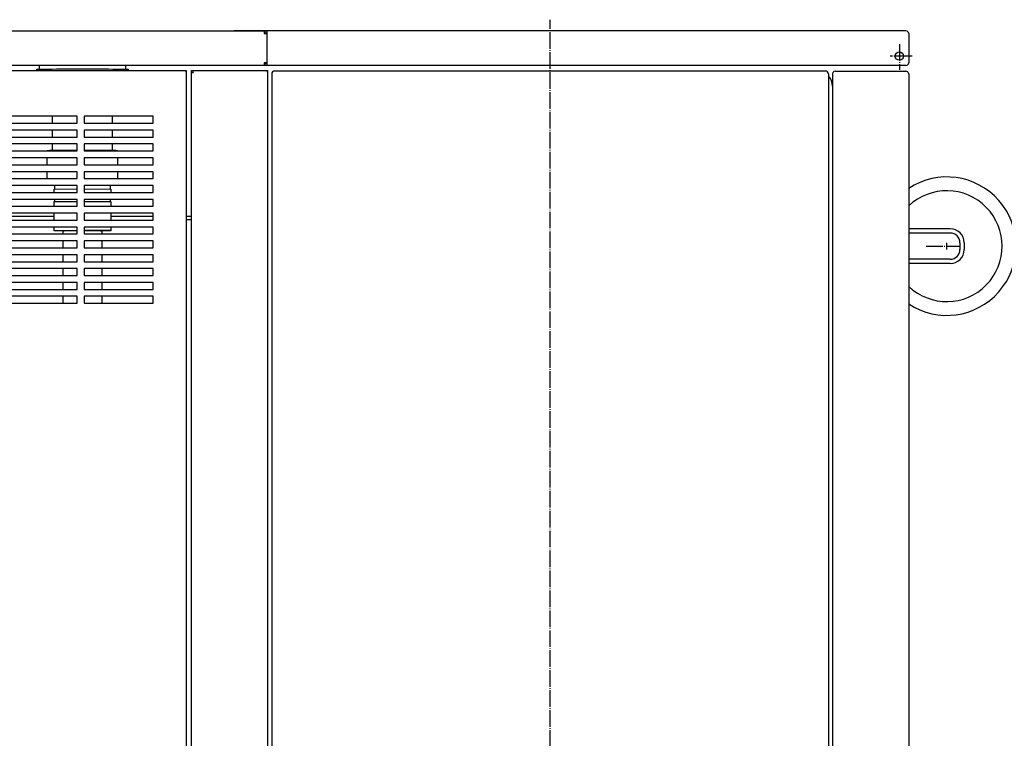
# Model space of a CAD drawing. Extents: x -1763 to 4575, y -3429 to 1051.
# Tile 24 of 80: x -1343 to -1165, y 16 to 146. Entities that reach past the tile are written whole.
import ezdxf

# ---------------------------------------------------------------- set-up
doc = ezdxf.new("R2010")
doc.units = 0
doc.linetypes.add('DOT_CENTER', pattern=[14, 12, -1, 0, -1])
doc.layers.get('0').update_dxf_attribs({"linetype": 'CONTINUOUS'})
for name, color, linetype in [('1', 7, 'CONTINUOUS'), ('KONTUR', 7, 'CONTINUOUS'), ('MASLINIE', 7, 'CONTINUOUS'), ('MITTELLI', 7, 'CONTINUOUS'), ('VERDECKT', 7, 'CONTINUOUS')]:
    doc.layers.add(name, color=color, linetype=linetype)

# ---------------------------------------------------------------- blocks, each defined once
blk = doc.blocks.new('RACK_TOP__S', base_point=(996.28, 4346.99))
at = {"layer": '1', "color": 7, "linetype": 'CONTINUOUS'}
for p, q in [((43.78, 4946.49), (45.43, 4946.49)), ((43.78, 4944.49), (43.78, 4946.49)), ((43.78, 4944.49), (45, 4944.49)), ((43.78, 4349.49), (43.78, 4944.49)), ((45, 4945.27), (45, 4944.49)), ((45.43, 4945.27), (45, 4945.27)), ((45, 4944.49), (45.78, 4944.49)), ((45.43, 4946.49), (45.78, 4946.49)), ((45.43, 4946.49), (45.43, 4945.27)), ((45.78, 4945.27), (45.43, 4945.27)), ((45.78, 4946.49), (66.78, 4946.49)), ((45.78, 4945.27), (45.78, 4946.49)), ((45.78, 4944.49), (45.78, 4945.27)), ((66.78, 4946.49), (67.38, 4946.49)), ((66.78, 4946.49), (66.78, 4945.27)), ((66.78, 4945.27), (66.78, 4944.49)), ((67.38, 4945.27), (66.78, 4945.27)), ((67.38, 4945.27), (66.78, 4945.27)), ((66.78, 4944.49), (67.56, 4944.49)), ((67.38, 4946.49), (68.78, 4946.49)), ((67.38, 4946.49), (67.38, 4945.27)), ((67.56, 4945.27), (67.38, 4945.27)), ((67.56, 4945.09), (67.56, 4945.27)), ((67.56, 4945.09), (68.78, 4945.09)), ((67.56, 4944.49), (67.56, 4945.09)), ((67.56, 4944.49), (68.78, 4944.49)), ((68.78, 4946.49), (68.78, 4945.09)), ((68.78, 4945.09), (68.78, 4944.49)), ((68.78, 4944.49), (68.78, 4349.49)), ((72.48, 4946.64), (72.48, 4946.99)), ((72.48, 4946.99), (73.68, 4946.99)), ((72.48, 4946.64), (73.68, 4946.64)), ((72.48, 4893.29), (72.48, 4946.64)), ((73.68, 4946.99), (917.58, 4946.99)), ((73.68, 4946.64), (73.68, 4946.99)), ((72.48, 4891.99), (72.48, 4893.29)), ((73.78, 4893.29), (72.48, 4893.29)), ((73.78, 4891.99), (72.48, 4891.99)), ((73.68, 4893.29), (73.68, 4893.19)), ((73.68, 4893.19), (73.78, 4893.19)), ((73.78, 4891.99), (73.78, 4893.29)), ((917.48, 4891.99), (73.78, 4891.99)), ((177.66, 4888.29), (177.66, 4891.99)), ((179.96, 4888.29), (179.96, 4891.99)), ((72.48, 4888.29), (73.68, 4888.29)), ((72.48, 4887.94), (72.48, 4888.29)), ((72.48, 4406.04), (72.48, 4887.94)), ((72.48, 4887.94), (73.68, 4887.94)), ((73.68, 4888.29), (892.78, 4888.29)), ((73.68, 4887.94), (73.68, 4888.29)), ((110.48, 4864.49), (105.48, 4864.49)), ((105.48, 4864.49), (105.48, 4814.49)), ((110.48, 4864.29), (105.48, 4864.29)), ((110.48, 4814.49), (110.48, 4864.49)), ((120.48, 4864.49), (115.48, 4864.49)), ((115.48, 4864.49), (115.48, 4814.49)), ((120.48, 4864.29), (115.48, 4864.29)), ((120.48, 4814.49), (120.48, 4864.49)), ((130.48, 4864.49), (125.48, 4864.49)), ((125.48, 4864.49), (125.48, 4814.49)), ((127.23, 4864.29), (125.48, 4864.29)), ((127.43, 4864.49), (127.23, 4864.29)), ((130.48, 4814.49), (130.48, 4864.49)), ((140.48, 4864.49), (135.48, 4864.49)), ((135.48, 4864.49), (135.48, 4814.49)), ((140.48, 4814.49), (140.48, 4864.49)), ((150.48, 4864.49), (145.48, 4864.49)), ((145.48, 4864.49), (145.48, 4814.49)), ((150.48, 4814.49), (150.48, 4864.49)), ((160.48, 4864.49), (155.48, 4864.49)), ((155.48, 4864.49), (155.48, 4814.49)), ((160.48, 4814.49), (160.48, 4864.49)), ((170.48, 4864.49), (165.48, 4864.49)), ((165.48, 4864.49), (165.48, 4814.49)), ((170.48, 4864.29), (165.48, 4864.29)), ((170.48, 4814.49), (170.48, 4864.49)), ((180.48, 4864.49), (175.48, 4864.49)), ((175.48, 4864.49), (175.48, 4814.49)), ((180.48, 4864.29), (175.48, 4864.29)), ((177.66, 4833.79), (177.66, 4864.29)), ((180.48, 4814.49), (180.48, 4864.49)), ((190.48, 4864.49), (185.48, 4864.49)), ((185.48, 4864.49), (185.48, 4814.49)), ((190.48, 4864.29), (185.48, 4864.29)), ((190.48, 4814.49), (190.48, 4864.49)), ((200.48, 4864.49), (195.48, 4864.49)), ((195.48, 4864.49), (195.48, 4814.49)), ((200.48, 4864.29), (195.48, 4864.29)), ((200.48, 4814.49), (200.48, 4864.49)), ((210.48, 4864.49), (205.48, 4864.49)), ((205.48, 4864.49), (205.48, 4814.49)), ((210.48, 4864.29), (205.48, 4864.29)), ((210.48, 4814.49), (210.48, 4864.49)), ((220.48, 4864.49), (215.48, 4864.49)), ((215.48, 4864.49), (215.48, 4814.49)), ((220.48, 4864.29), (215.48, 4864.29)), ((220.48, 4814.49), (220.48, 4864.49)), ((230.48, 4864.49), (225.48, 4864.49)), ((225.48, 4864.49), (225.48, 4814.49)), ((230.48, 4864.29), (225.48, 4864.29)), ((230.48, 4814.49), (230.48, 4864.49)), ((240.48, 4864.49), (235.48, 4864.49)), ((235.48, 4864.49), (235.48, 4814.49)), ((240.48, 4864.29), (235.48, 4864.29)), ((240.48, 4814.49), (240.48, 4864.49)), ((68.78, 4844.29), (71.44, 4844.29)), ((71.38, 4840.45), (71.41, 4842.51)), ((71.41, 4842.51), (71.44, 4844.15)), ((71.44, 4844.15), (71.47, 4845.33)), ((71.47, 4845.33), (71.51, 4846.05)), ((71.51, 4846.05), (71.54, 4846.29)), ((71.54, 4846.29), (72.48, 4846.29)), ((71.3, 4832.04), (71.33, 4835.17)), ((71.33, 4835.17), (71.35, 4837.99)), ((71.35, 4837.99), (71.38, 4840.45)), ((130.02, 4834.45), (130.04, 4835.95)), ((130.04, 4835.95), (130.06, 4837.14)), ((130.06, 4837.14), (130.09, 4838)), ((130.09, 4838), (130.11, 4838.52)), ((130.11, 4838.52), (130.14, 4838.69)), ((130.14, 4838.69), (130.48, 4838.69)), ((135.48, 4838.69), (140.48, 4838.69)), ((145.48, 4838.69), (150.48, 4838.69)), ((71.27, 4824.99), (71.29, 4828.63)), ((71.29, 4828.63), (71.3, 4832.04)), ((105.48, 4834.79), (110.48, 4834.79)), ((115.48, 4834.79), (120.48, 4834.79)), ((125.48, 4834.79), (130.02, 4834.79)), ((129.95, 4825.82), (129.96, 4828.32)), ((129.96, 4828.32), (129.98, 4830.61)), ((129.98, 4830.61), (130, 4832.67)), ((130, 4832.67), (130.02, 4834.45)), ((155.48, 4833.29), (158.03, 4833.29)), ((157.94, 4814.49), (158.03, 4833.79)), ((158.03, 4833.79), (160.48, 4833.79)), ((165.48, 4833.29), (167.03, 4833.29)), ((166.94, 4814.49), (167.03, 4833.79)), ((167.03, 4833.79), (170.48, 4833.79)), ((175.48, 4833.79), (180.48, 4833.79)), ((185.48, 4833.79), (188.03, 4833.79)), ((188.03, 4833.79), (187.94, 4814.49)), ((188.03, 4833.79), (188.24, 4833.79)), ((188.24, 4833.79), (188.27, 4827.29)), ((71.26, 4821.19), (71.27, 4824.99)), ((71.26, 4817.27), (71.26, 4821.19)), ((129.93, 4823.16), (129.95, 4825.82)), ((129.93, 4820.35), (129.93, 4823.16)), ((188.03, 4820.97), (188.04, 4822.36)), ((188.03, 4819.47), (188.03, 4820.97)), ((188.04, 4822.36), (188.05, 4823.61)), ((188.05, 4823.61), (188.07, 4824.69)), ((188.07, 4824.69), (188.08, 4825.61)), ((188.08, 4825.61), (188.09, 4826.34)), ((188.09, 4826.34), (188.11, 4826.86)), ((188.11, 4826.86), (188.12, 4827.18)), ((188.12, 4827.18), (188.14, 4827.29)), ((188.14, 4827.29), (190.48, 4827.29)), ((195.48, 4827.29), (200.48, 4827.29)), ((205.48, 4827.29), (210.48, 4827.29)), ((215.48, 4827.29), (220.48, 4827.29)), ((225.48, 4827.29), (230.48, 4827.29)), ((235.48, 4827.29), (240.48, 4827.29)), ((71.25, 4813.29), (71.26, 4817.27)), ((105.48, 4814.49), (110.48, 4814.49)), ((115.48, 4814.49), (120.48, 4814.49)), ((125.48, 4814.49), (130.48, 4814.49)), ((129.92, 4817.45), (129.93, 4820.35)), ((129.92, 4814.49), (129.92, 4817.45)), ((135.48, 4814.49), (140.48, 4814.49)), ((145.48, 4814.49), (150.48, 4814.49)), ((155.48, 4814.49), (160.48, 4814.49)), ((165.48, 4814.49), (170.48, 4814.49)), ((175.48, 4814.49), (180.48, 4814.49)), ((185.48, 4814.49), (190.48, 4814.49)), ((188.02, 4817.87), (188.03, 4819.47)), ((188.02, 4816.2), (188.02, 4817.87)), ((188.02, 4814.49), (188.02, 4816.2)), ((195.48, 4814.49), (200.48, 4814.49)), ((205.48, 4814.49), (210.48, 4814.49)), ((215.48, 4814.49), (220.48, 4814.49)), ((225.48, 4814.49), (230.48, 4814.49)), ((235.48, 4814.49), (240.48, 4814.49)), ((71.26, 4809.31), (71.25, 4813.29)), ((71.26, 4805.39), (71.26, 4809.31)), ((110.48, 4809.49), (105.48, 4809.49)), ((105.48, 4809.49), (105.48, 4759.49)), ((110.48, 4759.49), (110.48, 4809.49)), ((120.48, 4809.49), (115.48, 4809.49)), ((115.48, 4809.49), (115.48, 4759.49)), ((120.48, 4759.49), (120.48, 4809.49)), ((130.48, 4809.49), (125.48, 4809.49)), ((125.48, 4809.49), (125.48, 4759.49)), ((129.93, 4806.55), (129.92, 4809.48)), ((130.48, 4759.49), (130.48, 4809.49)), ((140.48, 4809.49), (135.48, 4809.49)), ((135.48, 4809.49), (135.48, 4759.49)), ((140.48, 4759.49), (140.48, 4809.49)), ((150.48, 4809.49), (145.48, 4809.49)), ((145.48, 4809.49), (145.48, 4759.49)), ((150.48, 4759.49), (150.48, 4809.49)), ((160.48, 4809.49), (155.48, 4809.49)), ((155.48, 4809.49), (155.48, 4759.49)), ((158.03, 4792.79), (157.95, 4809.49)), ((160.48, 4759.49), (160.48, 4809.49)), ((170.48, 4809.49), (165.48, 4809.49)), ((165.48, 4809.49), (165.48, 4759.49)), ((167.03, 4792.79), (166.95, 4809.49)), ((170.48, 4759.49), (170.48, 4809.49)), ((180.48, 4809.49), (175.48, 4809.49)), ((175.48, 4809.49), (175.48, 4759.49)), ((180.48, 4759.49), (180.48, 4809.49)), ((190.48, 4809.49), (185.48, 4809.49)), ((185.48, 4809.49), (185.48, 4759.49)), ((188.03, 4792.79), (187.95, 4809.49)), ((188.02, 4807.93), (188.02, 4809.48)), ((188.03, 4806.44), (188.02, 4807.93)), ((190.48, 4759.49), (190.48, 4809.49)), ((200.48, 4809.49), (195.48, 4809.49)), ((195.48, 4809.49), (195.48, 4759.49)), ((200.48, 4759.49), (200.48, 4809.49)), ((210.48, 4809.49), (205.48, 4809.49)), ((205.48, 4809.49), (205.48, 4759.49)), ((210.48, 4759.49), (210.48, 4809.49)), ((220.48, 4809.49), (215.48, 4809.49)), ((215.48, 4809.49), (215.48, 4759.49)), ((220.48, 4759.49), (220.48, 4809.49)), ((230.48, 4809.49), (225.48, 4809.49)), ((225.48, 4809.49), (225.48, 4759.49)), ((230.48, 4759.49), (230.48, 4809.49)), ((240.48, 4809.49), (235.48, 4809.49)), ((235.48, 4809.49), (235.48, 4759.49)), ((240.48, 4759.49), (240.48, 4809.49)), ((71.27, 4801.59), (71.26, 4805.39)), ((71.29, 4797.95), (71.27, 4801.59)), ((129.93, 4803.7), (129.93, 4806.55)), ((129.95, 4800.99), (129.93, 4803.7)), ((129.96, 4798.45), (129.95, 4800.99)), ((188.04, 4805.06), (188.03, 4806.44)), ((188.05, 4803.78), (188.04, 4805.06)), ((188.06, 4802.64), (188.05, 4803.78)), ((188.07, 4801.65), (188.06, 4802.64)), ((188.08, 4800.81), (188.07, 4801.65)), ((188.09, 4800.15), (188.08, 4800.81)), ((188.11, 4799.68), (188.09, 4800.15)), ((188.12, 4799.39), (188.11, 4799.68)), ((71.3, 4794.54), (71.29, 4797.95)), ((71.33, 4791.41), (71.3, 4794.54)), ((129.98, 4796.12), (129.96, 4798.45)), ((129.99, 4794.03), (129.98, 4796.12)), ((130.02, 4792.21), (129.99, 4794.03)), ((158.03, 4793.29), (155.48, 4793.29)), ((160.48, 4792.79), (158.03, 4792.79)), ((167.03, 4793.29), (165.48, 4793.29)), ((170.48, 4792.79), (167.03, 4792.79)), ((180.48, 4792.79), (175.48, 4792.79)), ((177.66, 4759.49), (177.66, 4792.79)), ((188.03, 4792.79), (185.48, 4792.79)), ((188.24, 4792.79), (188.03, 4792.79)), ((188.14, 4799.29), (188.12, 4799.39)), ((190.48, 4799.29), (188.14, 4799.29)), ((188.27, 4799.29), (188.24, 4792.79)), ((200.48, 4799.29), (195.48, 4799.29)), ((210.48, 4799.29), (205.48, 4799.29)), ((220.48, 4799.29), (215.48, 4799.29)), ((230.48, 4799.29), (225.48, 4799.29)), ((240.48, 4799.29), (235.48, 4799.29)), ((71.35, 4788.59), (71.33, 4791.41)), ((71.38, 4786.13), (71.35, 4788.59)), ((71.41, 4784.07), (71.38, 4786.13)), ((110.48, 4791.79), (105.48, 4791.79)), ((120.48, 4791.79), (115.48, 4791.79)), ((130.02, 4791.79), (125.48, 4791.79)), ((130.04, 4790.68), (130.02, 4792.21)), ((130.06, 4789.47), (130.04, 4790.68)), ((130.09, 4788.6), (130.06, 4789.47)), ((130.11, 4788.07), (130.09, 4788.6)), ((130.14, 4787.89), (130.11, 4788.07)), ((130.48, 4787.89), (130.14, 4787.89)), ((140.48, 4787.89), (135.48, 4787.89)), ((150.48, 4787.89), (145.48, 4787.89)), ((71.44, 4782.29), (68.78, 4782.29)), ((71.44, 4782.43), (71.41, 4784.07)), ((71.47, 4781.25), (71.44, 4782.43)), ((71.51, 4780.53), (71.47, 4781.25)), ((71.54, 4780.29), (71.51, 4780.53)), ((72.48, 4780.29), (71.54, 4780.29))]:
    blk.add_line(p, q, dxfattribs=at)
blk = doc.blocks.new('MANI_T__S', base_point=(35.71, 4309.49))
at = {"color": 7, "linetype": 'DOT_CENTER'}
blk.add_line((199.28, 5422.63), (199.28, 5446.99), dxfattribs=at)
at = {"layer": '1', "color": 7, "linetype": 'CONTINUOUS'}
blk.add_arc((199.28, 5437.49), 40, -43.43254, -136.56746, dxfattribs=at)
at = {"layer": 'KONTUR', "color": 7, "linetype": 'CONTINUOUS'}
for p, q in [((196.78, 5449.99), (201.78, 5449.99)), ((186.78, 5439.99), (186.78, 5409.99)), ((211.78, 5439.99), (211.78, 5409.99)), ((43.78, 5407.99), (43.78, 4922.99)), ((45.78, 5409.99), (66.78, 5409.99)), ((68.78, 5407.99), (68.78, 4922.99)), ((72.78, 5356.99), (72.78, 5407.99)), ((74.78, 5409.99), (916.78, 5409.99)), ((74.78, 5354.99), (916.78, 5354.99)), ((277.78, 5354.99), (818.78, 5354.99)), ((72.78, 5349.99), (72.78, 4951.99)), ((74.78, 5351.99), (946.78, 5351.99)), ((74.78, 4949.99), (946.78, 4949.99))]:
    blk.add_line(p, q, dxfattribs=at)
at = {"layer": 'KONTUR', "color": 7, "linetype": 'DOT_CENTER'}
blk.add_line((201.78, 5437.49), (196.78, 5437.49), dxfattribs=at)
at = {"layer": 'KONTUR', "color": 7, "linetype": 'CONTINUOUS'}
for points in [[(74.78, 5409.99), (73.37, 5409.4), (73.37, 5409.4), (72.78, 5407.99)], [(72.78, 5356.99), (73.05, 5355.99), (73.05, 5355.99), (73.78, 5355.26), (73.78, 5355.26), (74.78, 5354.99)]]:
    blk.add_lwpolyline(points, dxfattribs=at)
for centre, radius, start, end in [((199.28, 5437.49), 50, -33.36701, -146.63299), ((196.78, 5439.99), 10, 90, 180), ((201.78, 5439.99), 10, 0, 90), ((45.78, 5407.99), 2, 90, 180), ((66.78, 5407.99), 2, 0, 90), ((83.78, 5343.99), 11, 90, 133.34176), ((74.78, 5349.99), 2, 90, 180), ((74.78, 4951.99), 2, 180, -90)]:
    blk.add_arc(centre, radius, start, end, dxfattribs=at)
at = {"layer": 'MASLINIE', "color": 7, "linetype": 'CONTINUOUS'}
for p, q in [((196.78, 5446.99), (201.78, 5446.99)), ((189.78, 5439.99), (189.78, 5409.99)), ((208.78, 5439.99), (208.78, 5409.99))]:
    blk.add_line(p, q, dxfattribs=at)
for centre, start, end in [((196.78, 5439.99), 90, 180), ((201.78, 5439.99), 0, 90)]:
    blk.add_arc(centre, 7, start, end, dxfattribs=at)
at = {"layer": 'MITTELLI', "color": 7, "linetype": 'DOT_CENTER'}
for p, q in [((62.03, 5412.6), (62.03, 5396.6)), ((53.46, 5403.24), (71.89, 5403.24)), ((1064.78, 5150.99), (35.71, 5150.99))]:
    blk.add_line(p, q, dxfattribs=at)
at = {"layer": 'VERDECKT', "color": 7, "linetype": 'CONTINUOUS'}
blk.add_circle((62.03, 5403.24), 3, dxfattribs=at)
blk = doc.blocks.new('MANI_DBDWN_T__S', base_point=(128.35, 4479.64))
at = {"layer": '1'}
for name, p in [('MANI_T__S', (35.71, 4309.49)), ('RACK_TOP__S', (996.28, 4346.99))]:
    blk.add_blockref(name, p, dxfattribs=at)
blk = doc.blocks.new('_2__S', base_point=(2255.28, 5121.49))
at = {"layer": '1'}
blk.add_blockref('MANI_DBDWN_T__S', (128.35, 4479.64), dxfattribs=at)

msp = doc.modelspace()

# ---------------------------------------------------------------- block references
at = {"layer": '1', "xscale": 0.25, "yscale": 0.25, "zscale": 0.25, "rotation": -90}
msp.add_blockref('_2__S', (-1254.88, -409), dxfattribs=at)

doc.saveas('drawing.dxf')
